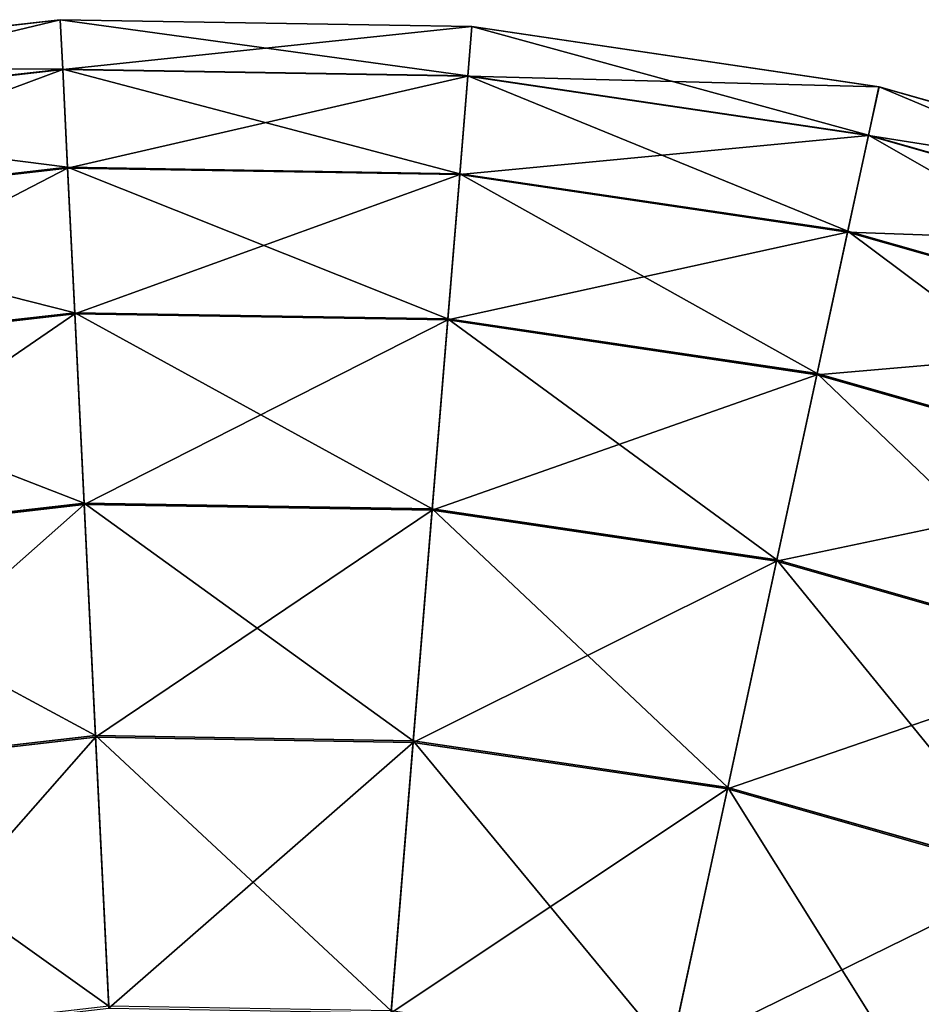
# Model space of a CAD drawing. Extents: x 4.4 to 100, y 4.4 to 100.
# Tile 83 of 85: x 49.3 to 63, y 85.1 to 100. Entities that reach past the tile are written whole.
import ezdxf

# ---------------------------------------------------------------- set-up
doc = ezdxf.new("R2010")
doc.units = 0
doc.header["$LTSCALE"] = 25.4
doc.layers.get('0').update_dxf_attribs({"color": 13, "linetype": 'CONTINUOUS'})

# ---------------------------------------------------------------- blocks, each defined once
blk = doc.blocks.new('BATON-M-7852_STL_1')
at = {"color": 7}
for p, q in [((49.88, 100.038, 44.966), (43.66, 99.322, 44.966)), ((49.88, 100.038, 44.966), (43.66, 99.322, 44.966)), ((49.88, 100.036, 50.99), (43.661, 99.32, 50.99)), ((49.88, 100.036, 50.99), (43.661, 99.32, 50.99)), ((56.14, 99.936, 44.966), (49.88, 100.038, 44.966)), ((49.88, 100.038, 44.966), (49.88, 100.036, 50.99)), ((49.88, 100.038, 44.966), (49.88, 100.036, 50.99)), ((49.917, 99.286, 38.989), (49.88, 100.038, 44.966)), ((56.14, 99.936, 44.966), (49.88, 100.038, 44.966)), ((49.917, 99.286, 38.989), (49.88, 100.038, 44.966)), ((56.14, 99.934, 50.99), (49.88, 100.036, 50.99)), ((49.88, 100.036, 50.99), (49.917, 99.279, 56.966)), ((49.88, 100.036, 50.99), (49.917, 99.279, 56.966)), ((56.14, 99.934, 50.99), (49.88, 100.036, 50.99)), ((56.14, 99.934, 50.99), (56.078, 99.178, 56.966)), ((56.14, 99.934, 50.99), (56.078, 99.178, 56.966)), ((56.079, 99.186, 38.989), (56.14, 99.936, 44.966)), ((56.079, 99.186, 38.989), (56.14, 99.936, 44.966)), ((62.334, 99.018, 44.966), (56.14, 99.936, 44.966)), ((56.14, 99.936, 44.966), (56.14, 99.934, 50.99)), ((56.14, 99.936, 44.966), (56.14, 99.934, 50.99)), ((62.334, 99.018, 44.966), (56.14, 99.936, 44.966)), ((62.333, 99.015, 50.99), (56.14, 99.934, 50.99)), ((62.333, 99.015, 50.99), (56.14, 99.934, 50.99)), ((49.917, 99.286, 38.989), (43.795, 98.582, 38.989)), ((49.917, 99.286, 38.989), (43.795, 98.582, 38.989)), ((49.917, 99.279, 56.966), (43.796, 98.574, 56.966)), ((49.917, 99.279, 56.966), (43.796, 98.574, 56.966)), ((56.079, 99.186, 38.989), (49.917, 99.286, 38.989)), ((49.991, 97.792, 33.153), (49.917, 99.286, 38.989)), ((56.079, 99.186, 38.989), (49.917, 99.286, 38.989)), ((49.991, 97.792, 33.153), (49.917, 99.286, 38.989)), ((56.078, 99.178, 56.966), (49.917, 99.279, 56.966)), ((49.917, 99.279, 56.966), (49.991, 97.78, 62.801)), ((49.917, 99.279, 56.966), (49.991, 97.78, 62.801)), ((56.078, 99.178, 56.966), (49.917, 99.279, 56.966)), ((56.078, 99.178, 56.966), (55.956, 97.682, 62.801)), ((56.078, 99.178, 56.966), (55.956, 97.682, 62.801)), ((55.957, 97.695, 33.153), (56.079, 99.186, 38.989)), ((55.957, 97.695, 33.153), (56.079, 99.186, 38.989)), ((62.173, 98.275, 56.966), (56.078, 99.178, 56.966)), ((62.173, 98.275, 56.966), (56.078, 99.178, 56.966)), ((62.175, 98.282, 38.989), (56.079, 99.186, 38.989)), ((62.175, 98.282, 38.989), (56.079, 99.186, 38.989)), ((62.333, 99.015, 50.99), (62.173, 98.275, 56.966)), ((62.333, 99.015, 50.99), (62.173, 98.275, 56.966)), ((62.175, 98.282, 38.989), (62.334, 99.018, 44.966)), ((62.175, 98.282, 38.989), (62.334, 99.018, 44.966)), ((62.334, 99.018, 44.966), (62.333, 99.015, 50.99)), ((62.334, 99.018, 44.966), (62.333, 99.015, 50.99)), ((68.353, 97.297, 50.99), (62.333, 99.015, 50.99)), ((68.353, 97.297, 50.99), (62.333, 99.015, 50.99)), ((68.354, 97.299, 44.966), (62.334, 99.018, 44.966)), ((68.354, 97.299, 44.966), (62.334, 99.018, 44.966)), ((61.859, 96.82, 33.153), (62.175, 98.282, 38.989)), ((61.859, 96.82, 33.153), (62.175, 98.282, 38.989)), ((68.1, 96.59, 38.989), (62.175, 98.282, 38.989)), ((68.1, 96.59, 38.989), (62.175, 98.282, 38.989)), ((62.173, 98.275, 56.966), (61.856, 96.807, 62.801)), ((62.173, 98.275, 56.966), (61.856, 96.807, 62.801)), ((68.098, 96.583, 56.966), (62.173, 98.275, 56.966)), ((68.098, 96.583, 56.966), (62.173, 98.275, 56.966)), ((49.991, 97.792, 33.153), (44.063, 97.11, 33.153)), ((49.991, 97.792, 33.153), (44.063, 97.11, 33.153)), ((49.991, 97.78, 62.801), (44.065, 97.098, 62.801)), ((49.991, 97.78, 62.801), (44.065, 97.098, 62.801)), ((55.957, 97.695, 33.153), (49.991, 97.792, 33.153)), ((50.099, 95.579, 27.551), (49.991, 97.792, 33.153)), ((55.957, 97.695, 33.153), (49.991, 97.792, 33.153)), ((50.099, 95.579, 27.551), (49.991, 97.792, 33.153)), ((55.956, 97.682, 62.801), (49.991, 97.78, 62.801)), ((49.991, 97.78, 62.801), (50.1, 95.562, 68.401)), ((49.991, 97.78, 62.801), (50.1, 95.562, 68.401)), ((55.956, 97.682, 62.801), (49.991, 97.78, 62.801)), ((55.956, 97.682, 62.801), (55.774, 95.469, 68.401)), ((55.956, 97.682, 62.801), (55.774, 95.469, 68.401)), ((55.776, 95.486, 27.551), (55.957, 97.695, 33.153)), ((55.776, 95.486, 27.551), (55.957, 97.695, 33.153)), ((61.856, 96.807, 62.801), (55.956, 97.682, 62.801)), ((61.856, 96.807, 62.801), (55.956, 97.682, 62.801)), ((61.859, 96.82, 33.153), (55.957, 97.695, 33.153)), ((61.859, 96.82, 33.153), (55.957, 97.695, 33.153)), ((61.856, 96.807, 62.801), (61.388, 94.637, 68.401)), ((61.856, 96.807, 62.801), (61.388, 94.637, 68.401)), ((61.391, 94.654, 27.551), (61.859, 96.82, 33.153)), ((61.391, 94.654, 27.551), (61.859, 96.82, 33.153)), ((67.592, 95.17, 62.801), (61.856, 96.807, 62.801)), ((67.592, 95.17, 62.801), (61.856, 96.807, 62.801)), ((67.596, 95.181, 33.153), (61.859, 96.82, 33.153)), ((67.596, 95.181, 33.153), (61.859, 96.82, 33.153)), ((50.099, 95.579, 27.551), (44.46, 94.93, 27.551)), ((50.099, 95.579, 27.551), (44.46, 94.93, 27.551)), ((50.1, 95.562, 68.401), (44.463, 94.913, 68.401)), ((50.1, 95.562, 68.401), (44.463, 94.913, 68.401)), ((55.776, 95.486, 27.551), (50.099, 95.579, 27.551)), ((50.242, 92.682, 22.272), (50.099, 95.579, 27.551)), ((55.776, 95.486, 27.551), (50.099, 95.579, 27.551)), ((50.242, 92.682, 22.272), (50.099, 95.579, 27.551)), ((55.774, 95.469, 68.401), (50.1, 95.562, 68.401)), ((50.1, 95.562, 68.401), (50.243, 92.66, 73.678)), ((50.1, 95.562, 68.401), (50.243, 92.66, 73.678)), ((55.774, 95.469, 68.401), (50.1, 95.562, 68.401)), ((55.774, 95.469, 68.401), (55.537, 92.574, 73.678)), ((55.774, 95.469, 68.401), (55.537, 92.574, 73.678)), ((55.539, 92.595, 22.272), (55.776, 95.486, 27.551)), ((55.539, 92.595, 22.272), (55.776, 95.486, 27.551)), ((61.388, 94.637, 68.401), (55.774, 95.469, 68.401)), ((61.388, 94.637, 68.401), (55.774, 95.469, 68.401)), ((61.391, 94.654, 27.551), (55.776, 95.486, 27.551)), ((61.391, 94.654, 27.551), (55.776, 95.486, 27.551)), ((61.388, 94.637, 68.401), (60.774, 91.797, 73.678)), ((61.388, 94.637, 68.401), (60.774, 91.797, 73.678)), ((60.779, 91.818, 22.272), (61.391, 94.654, 27.551)), ((60.779, 91.818, 22.272), (61.391, 94.654, 27.551)), ((66.844, 93.079, 68.401), (61.388, 94.637, 68.401)), ((66.844, 93.079, 68.401), (61.388, 94.637, 68.401)), ((66.85, 93.095, 27.551), (61.391, 94.654, 27.551)), ((66.85, 93.095, 27.551), (61.391, 94.654, 27.551)), ((50.242, 92.682, 22.272), (44.979, 92.076, 22.272)), ((50.242, 92.682, 22.272), (44.979, 92.076, 22.272)), ((50.243, 92.66, 73.678), (44.983, 92.055, 73.678)), ((50.243, 92.66, 73.678), (44.983, 92.055, 73.678)), ((55.539, 92.595, 22.272), (50.242, 92.682, 22.272)), ((50.416, 89.146, 17.397), (50.242, 92.682, 22.272)), ((55.539, 92.595, 22.272), (50.242, 92.682, 22.272)), ((50.416, 89.146, 17.397), (50.242, 92.682, 22.272)), ((55.537, 92.574, 73.678), (50.243, 92.66, 73.678)), ((50.243, 92.66, 73.678), (50.417, 89.121, 78.55)), ((50.243, 92.66, 73.678), (50.417, 89.121, 78.55)), ((55.537, 92.574, 73.678), (50.243, 92.66, 73.678)), ((55.25, 89.067, 17.397), (55.539, 92.595, 22.272)), ((55.25, 89.067, 17.397), (55.539, 92.595, 22.272)), ((60.779, 91.818, 22.272), (55.539, 92.595, 22.272)), ((60.779, 91.818, 22.272), (55.539, 92.595, 22.272)), ((55.537, 92.574, 73.678), (55.248, 89.042, 78.55)), ((55.537, 92.574, 73.678), (55.248, 89.042, 78.55)), ((60.774, 91.797, 73.678), (55.537, 92.574, 73.678)), ((60.774, 91.797, 73.678), (55.537, 92.574, 73.678)), ((60.774, 91.797, 73.678), (60.027, 88.333, 78.55)), ((60.774, 91.797, 73.678), (60.027, 88.333, 78.55)), ((60.032, 88.358, 17.397), (60.779, 91.818, 22.272)), ((60.032, 88.358, 17.397), (60.779, 91.818, 22.272)), ((65.866, 90.344, 73.678), (60.774, 91.797, 73.678)), ((65.866, 90.344, 73.678), (60.774, 91.797, 73.678)), ((65.873, 90.364, 22.272), (60.779, 91.818, 22.272)), ((65.873, 90.364, 22.272), (60.779, 91.818, 22.272)), ((50.416, 89.146, 17.397), (45.613, 88.593, 17.397)), ((50.416, 89.146, 17.397), (45.613, 88.593, 17.397)), ((55.25, 89.067, 17.397), (50.416, 89.146, 17.397)), ((50.618, 85.028, 13.005), (50.416, 89.146, 17.397)), ((55.25, 89.067, 17.397), (50.416, 89.146, 17.397)), ((50.618, 85.028, 13.005), (50.416, 89.146, 17.397)), ((50.417, 89.121, 78.55), (45.618, 88.568, 78.55)), ((50.417, 89.121, 78.55), (45.618, 88.568, 78.55)), ((55.248, 89.042, 78.55), (50.417, 89.121, 78.55)), ((50.417, 89.121, 78.55), (50.62, 84.999, 82.939)), ((50.417, 89.121, 78.55), (50.62, 84.999, 82.939)), ((55.248, 89.042, 78.55), (50.417, 89.121, 78.55)), ((55.248, 89.042, 78.55), (54.911, 84.929, 82.939)), ((55.248, 89.042, 78.55), (54.911, 84.929, 82.939)), ((54.913, 84.958, 13.005), (55.25, 89.067, 17.397)), ((54.913, 84.958, 13.005), (55.25, 89.067, 17.397)), ((60.027, 88.333, 78.55), (55.248, 89.042, 78.55)), ((60.027, 88.333, 78.55), (55.248, 89.042, 78.55)), ((60.032, 88.358, 17.397), (55.25, 89.067, 17.397)), ((60.032, 88.358, 17.397), (55.25, 89.067, 17.397)), ((60.027, 88.333, 78.55), (59.156, 84.3, 82.939)), ((60.027, 88.333, 78.55), (59.156, 84.3, 82.939)), ((59.162, 84.328, 13.005), (60.032, 88.358, 17.397)), ((59.162, 84.328, 13.005), (60.032, 88.358, 17.397)), ((64.672, 87.007, 78.55), (60.027, 88.333, 78.55)), ((64.672, 87.007, 78.55), (60.027, 88.333, 78.55)), ((64.681, 87.031, 17.397), (60.032, 88.358, 17.397)), ((64.681, 87.031, 17.397), (60.032, 88.358, 17.397))]:
    blk.add_line(p, q, dxfattribs=at)
mesh = blk.add_polyface(dxfattribs=at)
corners = [(43.661, 99.32, 50.99), (49.88, 100.038, 44.966), (43.66, 99.322, 44.966), (49.88, 100.036, 50.99)]
mesh.append_faces([[corners[k] for k in face] for face in [(0, 1, 2), (1, 0, 3)]], dxfattribs={"vtx0": -1, "color": 7})
mesh = blk.add_polyface(dxfattribs=at)
corners = [(43.66, 99.322, 44.966), (49.917, 99.286, 38.989), (43.795, 98.582, 38.989), (49.88, 100.038, 44.966)]
mesh.append_faces([[corners[k] for k in face] for face in [(0, 1, 2), (1, 0, 3)]], dxfattribs={"vtx0": -1, "color": 7})
mesh = blk.add_polyface(dxfattribs=at)
corners = [(43.796, 98.574, 56.966), (49.88, 100.036, 50.99), (43.661, 99.32, 50.99), (49.917, 99.279, 56.966)]
mesh.append_faces([[corners[k] for k in face] for face in [(0, 1, 2), (1, 0, 3)]], dxfattribs={"vtx0": -1, "color": 7})
mesh = blk.add_polyface(dxfattribs=at)
corners = [(49.88, 100.036, 50.99), (56.14, 99.936, 44.966), (49.88, 100.038, 44.966), (56.14, 99.934, 50.99)]
mesh.append_faces([[corners[k] for k in face] for face in [(0, 1, 2), (1, 0, 3)]], dxfattribs={"vtx0": -1, "color": 7})
mesh = blk.add_polyface(dxfattribs=at)
corners = [(49.88, 100.038, 44.966), (56.079, 99.186, 38.989), (49.917, 99.286, 38.989), (56.14, 99.936, 44.966)]
mesh.append_faces([[corners[k] for k in face] for face in [(0, 1, 2), (1, 0, 3)]], dxfattribs={"vtx0": -1, "color": 7})
mesh = blk.add_polyface(dxfattribs=at)
corners = [(49.917, 99.279, 56.966), (56.14, 99.934, 50.99), (49.88, 100.036, 50.99), (56.078, 99.178, 56.966)]
mesh.append_faces([[corners[k] for k in face] for face in [(0, 1, 2), (1, 0, 3)]], dxfattribs={"vtx0": -1, "color": 7})
mesh = blk.add_polyface(dxfattribs=at)
corners = [(56.078, 99.178, 56.966), (62.333, 99.015, 50.99), (56.14, 99.934, 50.99), (62.173, 98.275, 56.966)]
mesh.append_faces([[corners[k] for k in face] for face in [(0, 1, 2), (1, 0, 3)]], dxfattribs={"vtx0": -1, "color": 7})
mesh = blk.add_polyface(dxfattribs=at)
corners = [(56.14, 99.936, 44.966), (62.175, 98.282, 38.989), (56.079, 99.186, 38.989), (62.334, 99.018, 44.966)]
mesh.append_faces([[corners[k] for k in face] for face in [(0, 1, 2), (1, 0, 3)]], dxfattribs={"vtx0": -1, "color": 7})
mesh = blk.add_polyface(dxfattribs=at)
corners = [(56.14, 99.934, 50.99), (62.334, 99.018, 44.966), (56.14, 99.936, 44.966), (62.333, 99.015, 50.99)]
mesh.append_faces([[corners[k] for k in face] for face in [(0, 1, 2), (1, 0, 3)]], dxfattribs={"vtx0": -1, "color": 7})
mesh = blk.add_polyface(dxfattribs=at)
corners = [(43.795, 98.582, 38.989), (49.991, 97.792, 33.153), (44.063, 97.11, 33.153), (49.917, 99.286, 38.989)]
mesh.append_faces([[corners[k] for k in face] for face in [(0, 1, 2), (1, 0, 3)]], dxfattribs={"vtx0": -1, "color": 7})
mesh = blk.add_polyface(dxfattribs=at)
corners = [(44.065, 97.098, 62.801), (49.917, 99.279, 56.966), (43.796, 98.574, 56.966), (49.991, 97.78, 62.801)]
mesh.append_faces([[corners[k] for k in face] for face in [(0, 1, 2), (1, 0, 3)]], dxfattribs={"vtx0": -1, "color": 7})
mesh = blk.add_polyface(dxfattribs=at)
corners = [(49.917, 99.286, 38.989), (55.957, 97.695, 33.153), (49.991, 97.792, 33.153), (56.079, 99.186, 38.989)]
mesh.append_faces([[corners[k] for k in face] for face in [(0, 1, 2), (1, 0, 3)]], dxfattribs={"vtx0": -1, "color": 7})
mesh = blk.add_polyface(dxfattribs=at)
corners = [(49.991, 97.78, 62.801), (56.078, 99.178, 56.966), (49.917, 99.279, 56.966), (55.956, 97.682, 62.801)]
mesh.append_faces([[corners[k] for k in face] for face in [(0, 1, 2), (1, 0, 3)]], dxfattribs={"vtx0": -1, "color": 7})
mesh = blk.add_polyface(dxfattribs=at)
corners = [(55.956, 97.682, 62.801), (62.173, 98.275, 56.966), (56.078, 99.178, 56.966), (61.856, 96.807, 62.801)]
mesh.append_faces([[corners[k] for k in face] for face in [(0, 1, 2), (1, 0, 3)]], dxfattribs={"vtx0": -1, "color": 7})
mesh = blk.add_polyface(dxfattribs=at)
corners = [(56.079, 99.186, 38.989), (61.859, 96.82, 33.153), (55.957, 97.695, 33.153), (62.175, 98.282, 38.989)]
mesh.append_faces([[corners[k] for k in face] for face in [(0, 1, 2), (1, 0, 3)]], dxfattribs={"vtx0": -1, "color": 7})
mesh = blk.add_polyface(dxfattribs=at)
corners = [(62.173, 98.275, 56.966), (68.353, 97.297, 50.99), (62.333, 99.015, 50.99), (68.098, 96.583, 56.966)]
mesh.append_faces([[corners[k] for k in face] for face in [(0, 1, 2), (1, 0, 3)]], dxfattribs={"vtx0": -1, "color": 7})
mesh = blk.add_polyface(dxfattribs=at)
corners = [(62.334, 99.018, 44.966), (68.1, 96.59, 38.989), (62.175, 98.282, 38.989), (68.354, 97.299, 44.966)]
mesh.append_faces([[corners[k] for k in face] for face in [(0, 1, 2), (1, 0, 3)]], dxfattribs={"vtx0": -1, "color": 7})
mesh = blk.add_polyface(dxfattribs=at)
corners = [(62.333, 99.015, 50.99), (68.354, 97.299, 44.966), (62.334, 99.018, 44.966), (68.353, 97.297, 50.99)]
mesh.append_faces([[corners[k] for k in face] for face in [(0, 1, 2), (1, 0, 3)]], dxfattribs={"vtx0": -1, "color": 7})
mesh = blk.add_polyface(dxfattribs=at)
corners = [(62.175, 98.282, 38.989), (67.596, 95.181, 33.153), (61.859, 96.82, 33.153), (68.1, 96.59, 38.989)]
mesh.append_faces([[corners[k] for k in face] for face in [(0, 1, 2), (1, 0, 3)]], dxfattribs={"vtx0": -1, "color": 7})
mesh = blk.add_polyface(dxfattribs=at)
corners = [(61.856, 96.807, 62.801), (68.098, 96.583, 56.966), (62.173, 98.275, 56.966), (67.592, 95.17, 62.801)]
mesh.append_faces([[corners[k] for k in face] for face in [(0, 1, 2), (1, 0, 3)]], dxfattribs={"vtx0": -1, "color": 7})
mesh = blk.add_polyface(dxfattribs=at)
corners = [(44.063, 97.11, 33.153), (50.099, 95.579, 27.551), (44.46, 94.93, 27.551), (49.991, 97.792, 33.153)]
mesh.append_faces([[corners[k] for k in face] for face in [(0, 1, 2), (1, 0, 3)]], dxfattribs={"vtx0": -1, "color": 7})
mesh = blk.add_polyface(dxfattribs=at)
corners = [(44.463, 94.913, 68.401), (49.991, 97.78, 62.801), (44.065, 97.098, 62.801), (50.1, 95.562, 68.401)]
mesh.append_faces([[corners[k] for k in face] for face in [(0, 1, 2), (1, 0, 3)]], dxfattribs={"vtx0": -1, "color": 7})
mesh = blk.add_polyface(dxfattribs=at)
corners = [(49.991, 97.792, 33.153), (55.776, 95.486, 27.551), (50.099, 95.579, 27.551), (55.957, 97.695, 33.153)]
mesh.append_faces([[corners[k] for k in face] for face in [(0, 1, 2), (1, 0, 3)]], dxfattribs={"vtx0": -1, "color": 7})
mesh = blk.add_polyface(dxfattribs=at)
corners = [(50.1, 95.562, 68.401), (55.956, 97.682, 62.801), (49.991, 97.78, 62.801), (55.774, 95.469, 68.401)]
mesh.append_faces([[corners[k] for k in face] for face in [(0, 1, 2), (1, 0, 3)]], dxfattribs={"vtx0": -1, "color": 7})
mesh = blk.add_polyface(dxfattribs=at)
corners = [(55.774, 95.469, 68.401), (61.856, 96.807, 62.801), (55.956, 97.682, 62.801), (61.388, 94.637, 68.401)]
mesh.append_faces([[corners[k] for k in face] for face in [(0, 1, 2), (1, 0, 3)]], dxfattribs={"vtx0": -1, "color": 7})
mesh = blk.add_polyface(dxfattribs=at)
corners = [(55.957, 97.695, 33.153), (61.391, 94.654, 27.551), (55.776, 95.486, 27.551), (61.859, 96.82, 33.153)]
mesh.append_faces([[corners[k] for k in face] for face in [(0, 1, 2), (1, 0, 3)]], dxfattribs={"vtx0": -1, "color": 7})
mesh = blk.add_polyface(dxfattribs=at)
corners = [(61.388, 94.637, 68.401), (67.592, 95.17, 62.801), (61.856, 96.807, 62.801), (66.844, 93.079, 68.401)]
mesh.append_faces([[corners[k] for k in face] for face in [(0, 1, 2), (1, 0, 3)]], dxfattribs={"vtx0": -1, "color": 7})
mesh = blk.add_polyface(dxfattribs=at)
corners = [(61.859, 96.82, 33.153), (66.85, 93.095, 27.551), (61.391, 94.654, 27.551), (67.596, 95.181, 33.153)]
mesh.append_faces([[corners[k] for k in face] for face in [(0, 1, 2), (1, 0, 3)]], dxfattribs={"vtx0": -1, "color": 7})
mesh = blk.add_polyface(dxfattribs=at)
corners = [(44.46, 94.93, 27.551), (50.242, 92.682, 22.272), (44.979, 92.076, 22.272), (50.099, 95.579, 27.551)]
mesh.append_faces([[corners[k] for k in face] for face in [(0, 1, 2), (1, 0, 3)]], dxfattribs={"vtx0": -1, "color": 7})
mesh = blk.add_polyface(dxfattribs=at)
corners = [(44.983, 92.055, 73.678), (50.1, 95.562, 68.401), (44.463, 94.913, 68.401), (50.243, 92.66, 73.678)]
mesh.append_faces([[corners[k] for k in face] for face in [(0, 1, 2), (1, 0, 3)]], dxfattribs={"vtx0": -1, "color": 7})
mesh = blk.add_polyface(dxfattribs=at)
corners = [(50.099, 95.579, 27.551), (55.539, 92.595, 22.272), (50.242, 92.682, 22.272), (55.776, 95.486, 27.551)]
mesh.append_faces([[corners[k] for k in face] for face in [(0, 1, 2), (1, 0, 3)]], dxfattribs={"vtx0": -1, "color": 7})
mesh = blk.add_polyface(dxfattribs=at)
corners = [(50.243, 92.66, 73.678), (55.774, 95.469, 68.401), (50.1, 95.562, 68.401), (55.537, 92.574, 73.678)]
mesh.append_faces([[corners[k] for k in face] for face in [(0, 1, 2), (1, 0, 3)]], dxfattribs={"vtx0": -1, "color": 7})
mesh = blk.add_polyface(dxfattribs=at)
corners = [(55.537, 92.574, 73.678), (61.388, 94.637, 68.401), (55.774, 95.469, 68.401), (60.774, 91.797, 73.678)]
mesh.append_faces([[corners[k] for k in face] for face in [(0, 1, 2), (1, 0, 3)]], dxfattribs={"vtx0": -1, "color": 7})
mesh = blk.add_polyface(dxfattribs=at)
corners = [(55.776, 95.486, 27.551), (60.779, 91.818, 22.272), (55.539, 92.595, 22.272), (61.391, 94.654, 27.551)]
mesh.append_faces([[corners[k] for k in face] for face in [(0, 1, 2), (1, 0, 3)]], dxfattribs={"vtx0": -1, "color": 7})
mesh = blk.add_polyface(dxfattribs=at)
corners = [(60.774, 91.797, 73.678), (66.844, 93.079, 68.401), (61.388, 94.637, 68.401), (65.866, 90.344, 73.678)]
mesh.append_faces([[corners[k] for k in face] for face in [(0, 1, 2), (1, 0, 3)]], dxfattribs={"vtx0": -1, "color": 7})
mesh = blk.add_polyface(dxfattribs=at)
corners = [(61.391, 94.654, 27.551), (65.873, 90.364, 22.272), (60.779, 91.818, 22.272), (66.85, 93.095, 27.551)]
mesh.append_faces([[corners[k] for k in face] for face in [(0, 1, 2), (1, 0, 3)]], dxfattribs={"vtx0": -1, "color": 7})
mesh = blk.add_polyface(dxfattribs=at)
corners = [(44.979, 92.076, 22.272), (50.416, 89.146, 17.397), (45.613, 88.593, 17.397), (50.242, 92.682, 22.272)]
mesh.append_faces([[corners[k] for k in face] for face in [(0, 1, 2), (1, 0, 3)]], dxfattribs={"vtx0": -1, "color": 7})
mesh = blk.add_polyface(dxfattribs=at)
corners = [(45.618, 88.568, 78.55), (50.243, 92.66, 73.678), (44.983, 92.055, 73.678), (50.417, 89.121, 78.55)]
mesh.append_faces([[corners[k] for k in face] for face in [(0, 1, 2), (1, 0, 3)]], dxfattribs={"vtx0": -1, "color": 7})
mesh = blk.add_polyface(dxfattribs=at)
corners = [(50.242, 92.682, 22.272), (55.25, 89.067, 17.397), (50.416, 89.146, 17.397), (55.539, 92.595, 22.272)]
mesh.append_faces([[corners[k] for k in face] for face in [(0, 1, 2), (1, 0, 3)]], dxfattribs={"vtx0": -1, "color": 7})
mesh = blk.add_polyface(dxfattribs=at)
corners = [(50.417, 89.121, 78.55), (55.537, 92.574, 73.678), (50.243, 92.66, 73.678), (55.248, 89.042, 78.55)]
mesh.append_faces([[corners[k] for k in face] for face in [(0, 1, 2), (1, 0, 3)]], dxfattribs={"vtx0": -1, "color": 7})
mesh = blk.add_polyface(dxfattribs=at)
corners = [(55.539, 92.595, 22.272), (60.032, 88.358, 17.397), (55.25, 89.067, 17.397), (60.779, 91.818, 22.272)]
mesh.append_faces([[corners[k] for k in face] for face in [(0, 1, 2), (1, 0, 3)]], dxfattribs={"vtx0": -1, "color": 7})
mesh = blk.add_polyface(dxfattribs=at)
corners = [(55.248, 89.042, 78.55), (60.774, 91.797, 73.678), (55.537, 92.574, 73.678), (60.027, 88.333, 78.55)]
mesh.append_faces([[corners[k] for k in face] for face in [(0, 1, 2), (1, 0, 3)]], dxfattribs={"vtx0": -1, "color": 7})
mesh = blk.add_polyface(dxfattribs=at)
corners = [(60.027, 88.333, 78.55), (65.866, 90.344, 73.678), (60.774, 91.797, 73.678), (64.672, 87.007, 78.55)]
mesh.append_faces([[corners[k] for k in face] for face in [(0, 1, 2), (1, 0, 3)]], dxfattribs={"vtx0": -1, "color": 7})
mesh = blk.add_polyface(dxfattribs=at)
corners = [(60.779, 91.818, 22.272), (64.681, 87.031, 17.397), (60.032, 88.358, 17.397), (65.873, 90.364, 22.272)]
mesh.append_faces([[corners[k] for k in face] for face in [(0, 1, 2), (1, 0, 3)]], dxfattribs={"vtx0": -1, "color": 7})
mesh = blk.add_polyface(dxfattribs=at)
corners = [(45.613, 88.593, 17.397), (50.618, 85.028, 13.005), (46.351, 84.537, 13.005), (50.416, 89.146, 17.397)]
mesh.append_faces([[corners[k] for k in face] for face in [(0, 1, 2), (1, 0, 3)]], dxfattribs={"vtx0": -1, "color": 7})
mesh = blk.add_polyface(dxfattribs=at)
corners = [(50.416, 89.146, 17.397), (54.913, 84.958, 13.005), (50.618, 85.028, 13.005), (55.25, 89.067, 17.397)]
mesh.append_faces([[corners[k] for k in face] for face in [(0, 1, 2), (1, 0, 3)]], dxfattribs={"vtx0": -1, "color": 7})
mesh = blk.add_polyface(dxfattribs=at)
corners = [(46.357, 84.508, 82.939), (50.417, 89.121, 78.55), (45.618, 88.568, 78.55), (50.62, 84.999, 82.939)]
mesh.append_faces([[corners[k] for k in face] for face in [(0, 1, 2), (1, 0, 3)]], dxfattribs={"vtx0": -1, "color": 7})
mesh = blk.add_polyface(dxfattribs=at)
corners = [(50.62, 84.999, 82.939), (55.248, 89.042, 78.55), (50.417, 89.121, 78.55), (54.911, 84.929, 82.939)]
mesh.append_faces([[corners[k] for k in face] for face in [(0, 1, 2), (1, 0, 3)]], dxfattribs={"vtx0": -1, "color": 7})
mesh = blk.add_polyface(dxfattribs=at)
corners = [(54.911, 84.929, 82.939), (60.027, 88.333, 78.55), (55.248, 89.042, 78.55), (59.156, 84.3, 82.939)]
mesh.append_faces([[corners[k] for k in face] for face in [(0, 1, 2), (1, 0, 3)]], dxfattribs={"vtx0": -1, "color": 7})
mesh = blk.add_polyface(dxfattribs=at)
corners = [(55.25, 89.067, 17.397), (59.162, 84.328, 13.005), (54.913, 84.958, 13.005), (60.032, 88.358, 17.397)]
mesh.append_faces([[corners[k] for k in face] for face in [(0, 1, 2), (1, 0, 3)]], dxfattribs={"vtx0": -1, "color": 7})
mesh = blk.add_polyface(dxfattribs=at)
corners = [(59.156, 84.3, 82.939), (64.672, 87.007, 78.55), (60.027, 88.333, 78.55), (63.282, 83.122, 82.939)]
mesh.append_faces([[corners[k] for k in face] for face in [(0, 1, 2), (1, 0, 3)]], dxfattribs={"vtx0": -1, "color": 7})
mesh = blk.add_polyface(dxfattribs=at)
corners = [(60.032, 88.358, 17.397), (63.292, 83.149, 13.005), (59.162, 84.328, 13.005), (64.681, 87.031, 17.397)]
mesh.append_faces([[corners[k] for k in face] for face in [(0, 1, 2), (1, 0, 3)]], dxfattribs={"vtx0": -1, "color": 7})

msp = doc.modelspace()

# ---------------------------------------------------------------- block references
at = {"color": 0}
msp.add_blockref('BATON-M-7852_STL_1', (0, 0), dxfattribs=at)

doc.saveas('drawing.dxf')
